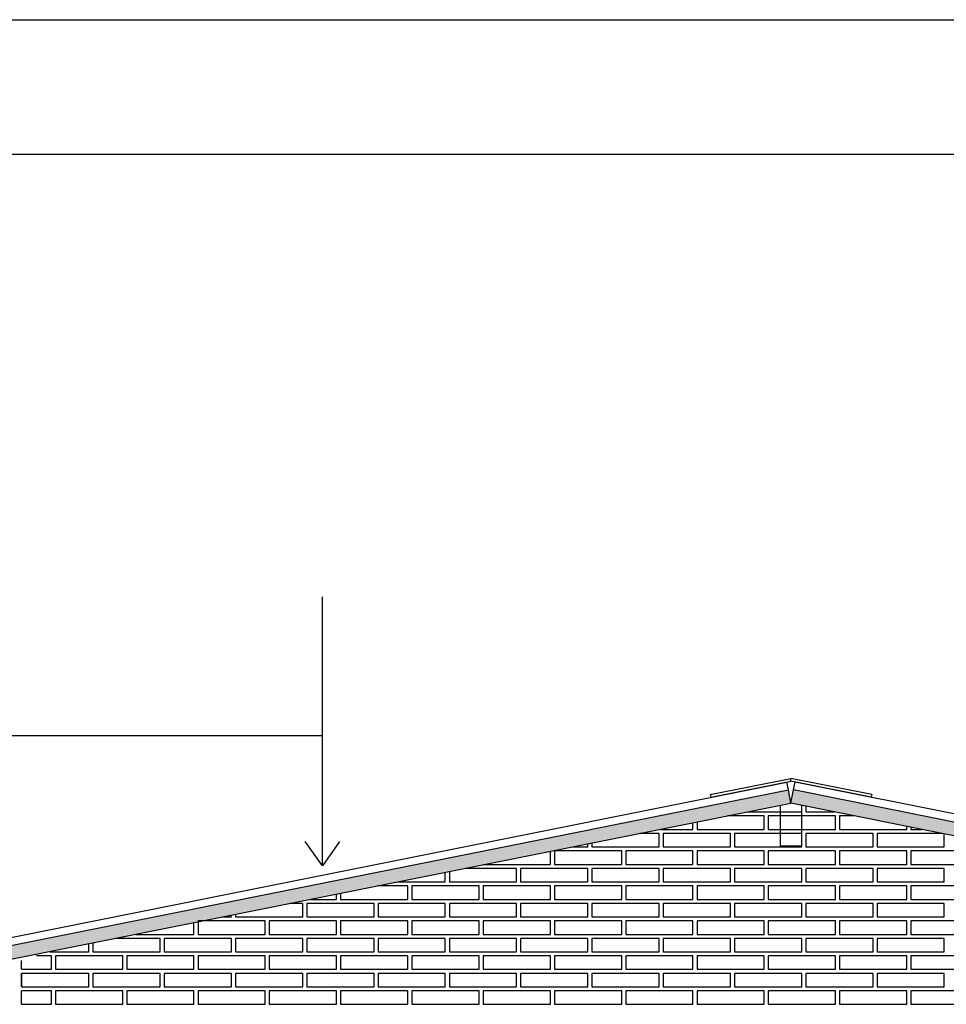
# Model space of a CAD drawing. Header units: millimetres. Extents: x 201 to 840, y 135 to 685.
# Tile 47 of 219: x 334.8 to 338.24, y 155.95 to 159.61. Entities that reach past the tile are written whole.
import ezdxf

# ---------------------------------------------------------------- set-up
doc = ezdxf.new("R2010")
doc.units = ezdxf.units.MM
for name, color, linetype in [('01', 1, 'Continuous'), ('03', 3, 'Continuous'), ('05', 5, 'Continuous'), ('Ladrillo visto', 250, 'Continuous'), ('LAMINA', 6, 'Continuous'), ('LLAMADAS', 1, 'Continuous')]:
    doc.layers.add(name, color=color, linetype=linetype)
doc.layers.add('hatch', color=1, linetype='Continuous', lineweight=5)
doc.styles.get("Standard").update_dxf_attribs({"font": 'arial.ttf'})
doc.dimstyles.new('05', dxfattribs={"dimscale": 0, "dimtxt": 0.09, "dimasz": 0.05, "dimexe": 0, "dimexo": 0, "dimgap": 0, "dimtad": 0, "dimzin": 0, "dimdsep": 46, "dimtxsty": 'Standard', "dimblk": 'OPEN90', "dimcen": 0.25, "dimclrd": 1, "dimclre": 1, "dimclrt": 3, "dimadec": 0, "dimazin": 0, "dimtfac": 1, "dimtofl": 0, "dimtmove": 2, "dimatfit": 3, "dimldrblk": 'BOXFILLED', "dimfxl": 1, "dimtolj": 1, "dimtzin": 0, "dimarcsym": 0})

msp = doc.modelspace()

# ---------------------------------------------------------------- hatches: boundary and pattern name
at = {"layer": 'hatch'}
h = msp.add_hatch(dxfattribs=at)
h.set_pattern_fill('AR-SAND', color=256, scale=0.0008)
h.set_pattern_definition([(37.5, (-176.125292, -174.692542), (-0.001280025, 0.039153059), [0, -0.0308864, 0, -0.034544, 0, -0.03302]), (7.5, (-176.12529, -174.69254), (0.0359618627, 0.057346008), [0, -0.0166624, 0, -0.0278384, 0, -0.010668]), (327.5, (-176.150285, -174.692542), (0.0632793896, 0.0001149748), [0, -0.01016, 0, -0.036576, 0, -0.047752]), (317.5, (-176.150285, -174.69254), (0.061084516, 0.017834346), [0, -0.00508, 0, -0.0239776, 0, -0.027432])])
h.paths.add_polyline_path([(334.2041, 156.0541), (334.2139, 156.005), (337.6644, 156.695), (337.6546, 156.7441)])
h.paths.add_polyline_path([(340.9429, 156.0394), (340.9527, 156.0884), (337.6742, 156.7441), (337.6644, 156.695)])

# ---------------------------------------------------------------- linework, layer by layer
at = {"layer": '01', "ltscale": 0.01}
for p, q in [((334.1355, 156.0709), (337.6487, 156.7735)), ((337.6546, 156.7441), (337.6487, 156.7735)), ((337.6742, 156.7441), (337.68, 156.7735)), ((339.9894, 156.3117), (337.68, 156.7735))]:
    msp.add_line(p, q, dxfattribs=at)
at = {"layer": '03'}
for p, q in [((337.3644, 156.7268), (337.6644, 156.7868)), ((337.3663, 156.717), (337.6644, 156.7766)), ((337.9644, 156.7268), (337.6644, 156.7868)), ((337.6644, 156.7766), (337.6644, 156.7868)), ((337.6644, 156.7766), (337.6644, 156.7868)), ((337.9624, 156.717), (337.6644, 156.7766)), ((334.1414, 156.0415), (337.6546, 156.7441)), ((337.6644, 156.695), (337.6546, 156.7441)), ((337.6644, 156.695), (337.6742, 156.7441)), ((339.9835, 156.2823), (337.6742, 156.7441)), ((334.1512, 155.9925), (337.6644, 156.695)), ((337.3644, 156.7268), (337.3663, 156.717)), ((339.9737, 156.2332), (337.6644, 156.695)), ((337.9644, 156.7268), (337.9624, 156.717))]:
    msp.add_line(p, q, dxfattribs=at)
at = {"layer": '05'}
msp.add_lwpolyline([(337.6244, 156.687), (337.6244, 156.537), (337.7044, 156.537), (337.7044, 156.687)], dxfattribs=at)
at = {"layer": 'Ladrillo visto', "color": 251, "ltscale": 0.5}
for p, q in [((334.8044, 156.0777), (334.8044, 156.1109)), ((334.8044, 156.0127), (334.8044, 156.0627)), ((334.8044, 155.9477), (334.8044, 155.9977))]:
    msp.add_line(p, q, dxfattribs=at)
for points in [[(337.5029, 156.6627), (337.7044, 156.6627), (337.7044, 156.687)], [(337.7194, 156.684), (337.7194, 156.6627)], [(337.7194, 156.6627), (337.8258, 156.6627)], [(337.1779, 156.5977), (337.3001, 156.5977), (337.3001, 156.6222)], [(337.3151, 156.5977), (337.5651, 156.5977), (337.5651, 156.6477), (337.4279, 156.6477)], [(337.3151, 156.6252), (337.3151, 156.5977)], [(337.5801, 156.5977), (337.8301, 156.5977), (337.8301, 156.6477), (337.5801, 156.6477), (337.5801, 156.5977)], [(337.9008, 156.6477), (337.8451, 156.6477), (337.8451, 156.5977)], [(337.8451, 156.5977), (338.0951, 156.5977), (338.0951, 156.6089)], [(338.1101, 156.6059), (338.1101, 156.5977)], [(338.1101, 156.5977), (338.1508, 156.5977)], [(336.9244, 156.5327), (337.1744, 156.5327), (337.1744, 156.5827), (337.1029, 156.5827)], [(336.9244, 156.547), (336.9244, 156.5327)], [(337.1894, 156.5327), (337.4394, 156.5327), (337.4394, 156.5827), (337.1894, 156.5827), (337.1894, 156.5327)], [(337.4544, 156.5327), (337.7044, 156.5327), (337.7044, 156.5827), (337.4544, 156.5827), (337.4544, 156.5327)], [(337.7194, 156.5327), (337.9694, 156.5327), (337.9694, 156.5827), (337.7194, 156.5827), (337.7194, 156.5327)], [(338.2258, 156.5827), (337.9844, 156.5827), (337.9844, 156.5327)], [(337.9844, 156.5327), (338.2344, 156.5327), (338.2344, 156.581)], [(336.5201, 156.4677), (336.7701, 156.4677), (336.7701, 156.5162)], [(336.7851, 156.4677), (337.0351, 156.4677), (337.0351, 156.5177), (336.7851, 156.5177), (336.7851, 156.4677)], [(336.8528, 156.5327), (336.9094, 156.5327), (336.9094, 156.544)], [(337.0501, 156.4677), (337.3001, 156.4677), (337.3001, 156.5177), (337.0501, 156.5177), (337.0501, 156.4677)], [(337.3151, 156.4677), (337.5651, 156.4677), (337.5651, 156.5177), (337.3151, 156.5177), (337.3151, 156.4677)], [(337.5801, 156.4677), (337.8301, 156.4677), (337.8301, 156.5177), (337.5801, 156.5177), (337.5801, 156.4677)], [(337.8451, 156.4677), (338.0951, 156.4677), (338.0951, 156.5177), (337.8451, 156.5177), (337.8451, 156.4677)], [(338.1101, 156.4677), (338.3601, 156.4677), (338.3601, 156.5177), (338.1101, 156.5177), (338.1101, 156.4677)], [(336.2027, 156.4027), (336.3794, 156.4027), (336.3794, 156.4381)], [(336.3944, 156.4027), (336.6444, 156.4027), (336.6444, 156.4527), (336.4528, 156.4527)], [(336.3944, 156.4411), (336.3944, 156.4027)], [(336.6594, 156.4027), (336.9094, 156.4027), (336.9094, 156.4527), (336.6594, 156.4527), (336.6594, 156.4027)], [(336.9244, 156.4027), (337.1744, 156.4027), (337.1744, 156.4527), (336.9244, 156.4527), (336.9244, 156.4027)], [(337.1894, 156.4027), (337.4394, 156.4027), (337.4394, 156.4527), (337.1894, 156.4527), (337.1894, 156.4027)], [(337.4544, 156.4027), (337.7044, 156.4027), (337.7044, 156.4527), (337.4544, 156.4527), (337.4544, 156.4027)], [(337.7194, 156.4027), (337.9694, 156.4027), (337.9694, 156.4527), (337.7194, 156.4527), (337.7194, 156.4027)], [(337.9844, 156.4027), (338.2344, 156.4027), (338.2344, 156.4527), (337.9844, 156.4527), (337.9844, 156.4027)], [(335.9901, 156.3377), (336.2401, 156.3377), (336.2401, 156.3877), (336.1277, 156.3877)], [(336.2551, 156.3377), (336.5051, 156.3377), (336.5051, 156.3877), (336.2551, 156.3877), (336.2551, 156.3377)], [(336.5201, 156.3377), (336.7701, 156.3377), (336.7701, 156.3877), (336.5201, 156.3877), (336.5201, 156.3377)], [(336.7851, 156.3377), (337.0351, 156.3377), (337.0351, 156.3877), (336.7851, 156.3877), (336.7851, 156.3377)], [(337.0501, 156.3377), (337.3001, 156.3377), (337.3001, 156.3877), (337.0501, 156.3877), (337.0501, 156.3377)], [(337.3151, 156.3377), (337.5651, 156.3377), (337.5651, 156.3877), (337.3151, 156.3877), (337.3151, 156.3377)], [(337.5801, 156.3377), (337.8301, 156.3377), (337.8301, 156.3877), (337.5801, 156.3877), (337.5801, 156.3377)], [(337.8451, 156.3377), (338.0951, 156.3377), (338.0951, 156.3877), (337.8451, 156.3877), (337.8451, 156.3377)], [(338.1101, 156.3377), (338.3601, 156.3377), (338.3601, 156.3877), (338.1101, 156.3877), (338.1101, 156.3377)], [(335.8777, 156.3377), (335.9751, 156.3377), (335.9751, 156.3572)], [(335.9901, 156.3602), (335.9901, 156.3377)], [(335.5994, 156.2727), (335.8494, 156.2727), (335.8494, 156.3227), (335.8027, 156.3227)], [(335.8644, 156.2727), (336.1144, 156.2727), (336.1144, 156.3227), (335.8644, 156.3227), (335.8644, 156.2727)], [(336.1294, 156.2727), (336.3794, 156.2727), (336.3794, 156.3227), (336.1294, 156.3227), (336.1294, 156.2727)], [(336.3944, 156.2727), (336.6444, 156.2727), (336.6444, 156.3227), (336.3944, 156.3227), (336.3944, 156.2727)], [(336.6594, 156.2727), (336.9094, 156.2727), (336.9094, 156.3227), (336.6594, 156.3227), (336.6594, 156.2727)], [(336.9244, 156.2727), (337.1744, 156.2727), (337.1744, 156.3227), (336.9244, 156.3227), (336.9244, 156.2727)], [(337.1894, 156.2727), (337.4394, 156.2727), (337.4394, 156.3227), (337.1894, 156.3227), (337.1894, 156.2727)], [(337.4544, 156.2727), (337.7044, 156.2727), (337.7044, 156.3227), (337.4544, 156.3227), (337.4544, 156.2727)], [(337.7194, 156.2727), (337.9694, 156.2727), (337.9694, 156.3227), (337.7194, 156.3227), (337.7194, 156.2727)], [(337.9844, 156.2727), (338.2344, 156.2727), (338.2344, 156.3227), (337.9844, 156.3227), (337.9844, 156.2727)], [(335.3344, 156.2728), (335.3344, 156.2727)], [(335.4601, 156.2077), (335.7101, 156.2077), (335.7101, 156.2577), (335.4601, 156.2577), (335.4601, 156.2077)], [(335.5526, 156.2727), (335.5844, 156.2727), (335.5844, 156.2791)], [(335.5994, 156.2821), (335.5994, 156.2727)], [(335.7251, 156.2077), (335.9751, 156.2077), (335.9751, 156.2577), (335.7251, 156.2577), (335.7251, 156.2077)], [(335.9901, 156.2077), (336.2401, 156.2077), (336.2401, 156.2577), (335.9901, 156.2577), (335.9901, 156.2077)], [(336.2551, 156.2077), (336.5051, 156.2077), (336.5051, 156.2577), (336.2551, 156.2577), (336.2551, 156.2077)], [(336.5201, 156.2077), (336.7701, 156.2077), (336.7701, 156.2577), (336.5201, 156.2577), (336.5201, 156.2077)], [(336.7851, 156.2077), (337.0351, 156.2077), (337.0351, 156.2577), (336.7851, 156.2577), (336.7851, 156.2077)], [(337.0501, 156.2077), (337.3001, 156.2077), (337.3001, 156.2577), (337.0501, 156.2577), (337.0501, 156.2077)], [(337.3151, 156.2077), (337.5651, 156.2077), (337.5651, 156.2577), (337.3151, 156.2577), (337.3151, 156.2077)], [(337.5801, 156.2077), (337.8301, 156.2077), (337.8301, 156.2577), (337.5801, 156.2577), (337.5801, 156.2077)], [(337.8451, 156.2077), (338.0951, 156.2077), (338.0951, 156.2577), (337.8451, 156.2577), (337.8451, 156.2077)], [(338.1101, 156.2077), (338.3601, 156.2077), (338.3601, 156.2577), (338.1101, 156.2577), (338.1101, 156.2077)], [(335.2276, 156.2077), (335.4451, 156.2077), (335.4451, 156.2512)], [(335.0694, 156.1427), (335.3194, 156.1427), (335.3194, 156.1927), (335.1526, 156.1927)], [(335.3344, 156.1427), (335.5844, 156.1427), (335.5844, 156.1927), (335.3344, 156.1927), (335.3344, 156.1427)], [(335.5994, 156.1427), (335.8494, 156.1427), (335.8494, 156.1927), (335.5994, 156.1927), (335.5994, 156.1427)], [(335.8644, 156.1427), (336.1144, 156.1427), (336.1144, 156.1927), (335.8644, 156.1927), (335.8644, 156.1427)], [(336.1294, 156.1427), (336.3794, 156.1427), (336.3794, 156.1927), (336.1294, 156.1927), (336.1294, 156.1427)], [(336.3944, 156.1427), (336.6444, 156.1427), (336.6444, 156.1927), (336.3944, 156.1927), (336.3944, 156.1427)], [(336.6594, 156.1427), (336.9094, 156.1427), (336.9094, 156.1927), (336.6594, 156.1927), (336.6594, 156.1427)], [(336.9244, 156.1427), (337.1744, 156.1427), (337.1744, 156.1927), (336.9244, 156.1927), (336.9244, 156.1427)], [(337.1894, 156.1427), (337.4394, 156.1427), (337.4394, 156.1927), (337.1894, 156.1927), (337.1894, 156.1427)], [(337.4544, 156.1427), (337.7044, 156.1427), (337.7044, 156.1927), (337.4544, 156.1927), (337.4544, 156.1427)], [(337.7194, 156.1427), (337.9694, 156.1427), (337.9694, 156.1927), (337.7194, 156.1927), (337.7194, 156.1427)], [(337.9844, 156.1427), (338.2344, 156.1427), (338.2344, 156.1927), (337.9844, 156.1927), (337.9844, 156.1427)], [(334.9086, 156.1427), (335.0544, 156.1427), (335.0544, 156.1731)], [(335.0694, 156.1761), (335.0694, 156.1427)], [(334.8044, 156.0777), (334.9151, 156.0777), (334.9151, 156.1277), (334.8595, 156.1277)], [(334.9301, 156.0777), (335.1801, 156.0777), (335.1801, 156.1277), (334.9301, 156.1277), (334.9301, 156.0777)], [(335.1951, 156.0777), (335.4451, 156.0777), (335.4451, 156.1277), (335.1951, 156.1277), (335.1951, 156.0777)], [(335.4601, 156.0777), (335.7101, 156.0777), (335.7101, 156.1277), (335.4601, 156.1277), (335.4601, 156.0777)], [(335.7251, 156.0777), (335.9751, 156.0777), (335.9751, 156.1277), (335.7251, 156.1277), (335.7251, 156.0777)], [(335.9901, 156.0777), (336.2401, 156.0777), (336.2401, 156.1277), (335.9901, 156.1277), (335.9901, 156.0777)], [(336.2551, 156.0777), (336.5051, 156.0777), (336.5051, 156.1277), (336.2551, 156.1277), (336.2551, 156.0777)], [(336.5201, 156.0777), (336.7701, 156.0777), (336.7701, 156.1277), (336.5201, 156.1277), (336.5201, 156.0777)], [(336.7851, 156.0777), (337.0351, 156.0777), (337.0351, 156.1277), (336.7851, 156.1277), (336.7851, 156.0777)], [(337.0501, 156.0777), (337.3001, 156.0777), (337.3001, 156.1277), (337.0501, 156.1277), (337.0501, 156.0777)], [(337.3151, 156.0777), (337.5651, 156.0777), (337.5651, 156.1277), (337.3151, 156.1277), (337.3151, 156.0777)], [(337.5801, 156.0777), (337.8301, 156.0777), (337.8301, 156.1277), (337.5801, 156.1277), (337.5801, 156.0777)], [(337.8451, 156.0777), (338.0951, 156.0777), (338.0951, 156.1277), (337.8451, 156.1277), (337.8451, 156.0777)], [(338.1101, 156.0777), (338.3601, 156.0777), (338.3601, 156.1277), (338.1101, 156.1277), (338.1101, 156.0777)], [(334.8044, 156.0127), (335.0544, 156.0127), (335.0544, 156.0627), (334.8044, 156.0627), (334.8044, 156.0127)], [(335.0694, 156.0127), (335.3194, 156.0127), (335.3194, 156.0627), (335.0694, 156.0627), (335.0694, 156.0127)], [(335.3344, 156.0127), (335.5844, 156.0127), (335.5844, 156.0627), (335.3344, 156.0627), (335.3344, 156.0127)], [(335.5994, 156.0127), (335.8494, 156.0127), (335.8494, 156.0627), (335.5994, 156.0627), (335.5994, 156.0127)], [(335.8644, 156.0127), (336.1144, 156.0127), (336.1144, 156.0627), (335.8644, 156.0627), (335.8644, 156.0127)], [(336.1294, 156.0127), (336.3794, 156.0127), (336.3794, 156.0627), (336.1294, 156.0627), (336.1294, 156.0127)], [(336.3944, 156.0127), (336.6444, 156.0127), (336.6444, 156.0627), (336.3944, 156.0627), (336.3944, 156.0127)], [(336.6594, 156.0127), (336.9094, 156.0127), (336.9094, 156.0627), (336.6594, 156.0627), (336.6594, 156.0127)], [(336.9244, 156.0127), (337.1744, 156.0127), (337.1744, 156.0627), (336.9244, 156.0627), (336.9244, 156.0127)], [(337.1894, 156.0127), (337.4394, 156.0127), (337.4394, 156.0627), (337.1894, 156.0627), (337.1894, 156.0127)], [(337.4544, 156.0127), (337.7044, 156.0127), (337.7044, 156.0627), (337.4544, 156.0627), (337.4544, 156.0127)], [(337.7194, 156.0127), (337.9694, 156.0127), (337.9694, 156.0627), (337.7194, 156.0627), (337.7194, 156.0127)], [(337.9844, 156.0127), (338.2344, 156.0127), (338.2344, 156.0627), (337.9844, 156.0627), (337.9844, 156.0127)], [(334.8044, 155.9477), (334.9151, 155.9477), (334.9151, 155.9977), (334.8044, 155.9977)], [(334.9301, 155.9477), (335.1801, 155.9477), (335.1801, 155.9977), (334.9301, 155.9977), (334.9301, 155.9477)], [(335.1951, 155.9477), (335.4451, 155.9477), (335.4451, 155.9977), (335.1951, 155.9977), (335.1951, 155.9477)], [(335.4601, 155.9477), (335.7101, 155.9477), (335.7101, 155.9977), (335.4601, 155.9977), (335.4601, 155.9477)], [(335.7251, 155.9477), (335.9751, 155.9477), (335.9751, 155.9977), (335.7251, 155.9977), (335.7251, 155.9477)], [(335.9901, 155.9477), (336.2401, 155.9477), (336.2401, 155.9977), (335.9901, 155.9977), (335.9901, 155.9477)], [(336.2551, 155.9477), (336.5051, 155.9477), (336.5051, 155.9977), (336.2551, 155.9977), (336.2551, 155.9477)], [(336.5201, 155.9477), (336.7701, 155.9477), (336.7701, 155.9977), (336.5201, 155.9977), (336.5201, 155.9477)], [(336.7851, 155.9477), (337.0351, 155.9477), (337.0351, 155.9977), (336.7851, 155.9977), (336.7851, 155.9477)], [(337.0501, 155.9477), (337.3001, 155.9477), (337.3001, 155.9977), (337.0501, 155.9977), (337.0501, 155.9477)], [(337.3151, 155.9477), (337.5651, 155.9477), (337.5651, 155.9977), (337.3151, 155.9977), (337.3151, 155.9477)], [(337.5801, 155.9477), (337.8301, 155.9477), (337.8301, 155.9977), (337.5801, 155.9977), (337.5801, 155.9477)], [(337.8451, 155.9477), (338.0951, 155.9477), (338.0951, 155.9977), (337.8451, 155.9977), (337.8451, 155.9477)], [(338.1101, 155.9477), (338.3601, 155.9477), (338.3601, 155.9977), (338.1101, 155.9977), (338.1101, 155.9477)]]:
    msp.add_lwpolyline(points, dxfattribs=at)
at = {"layer": 'LAMINA', "color": 7}
msp.add_line((329.484, 159.6062), (344.7315, 159.6062), dxfattribs=at)
at = {"layer": 'LAMINA'}
msp.add_line((330.184, 159.1062), (344.2315, 159.1062), dxfattribs=at)

# ---------------------------------------------------------------- leaders
at = {"layer": 'LLAMADAS'}
msp.add_leader([(335.9224, 156.4622), (335.9224, 156.9456), (332.9958, 156.9456)], dimstyle='05', override={"dimscale": 1, "dimasz": 0.09, "dimldrblk": 'OPEN90'}, dxfattribs=at)

doc.saveas('drawing.dxf')
